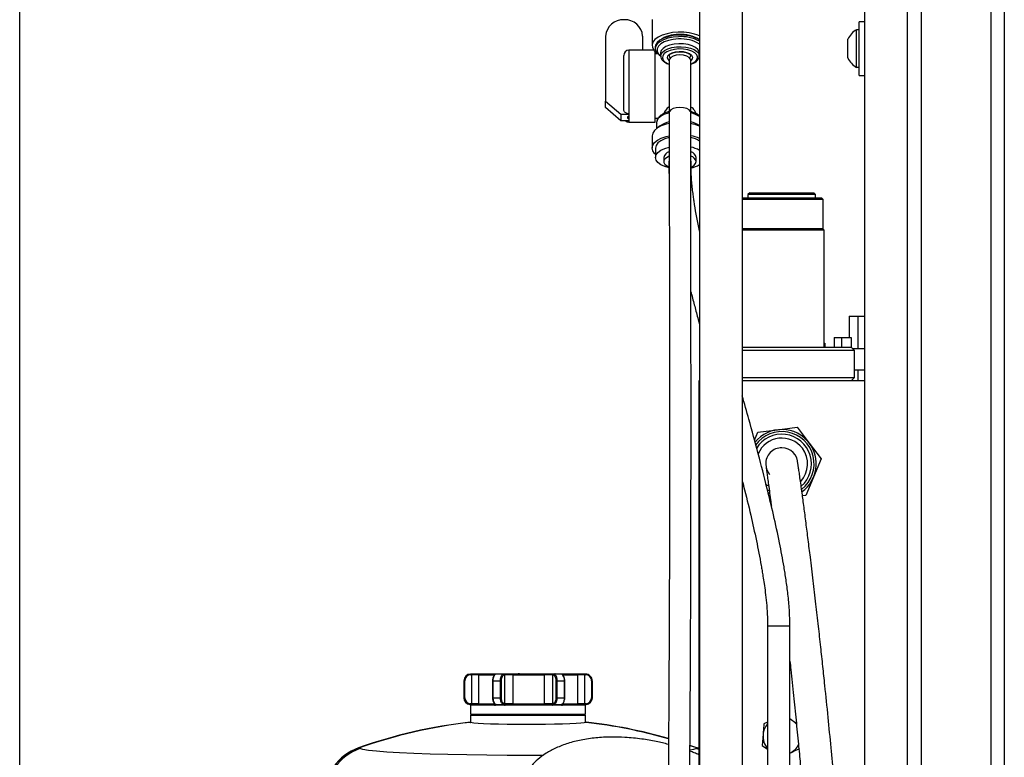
# Model space of a CAD drawing. Header units: inches. Extents: x 0.6 to 33.8, y 0 to 21.7.
# Tile 72 of 169: x 17.8 to 20.7, y 11.3 to 13.5. Entities that reach past the tile are written whole.
import ezdxf

# ---------------------------------------------------------------- set-up
doc = ezdxf.new("R2010")
doc.units = ezdxf.units.IN
doc.header["$MEASUREMENT"] = 0
doc.layers.add('FORMAT', color=7, linetype='Continuous')
doc.styles.add('SLDTEXTSTYLE3', font='TXT', dxfattribs={"width": 0.75})
doc.dimstyles.new('SLDDIMSTYLE0', dxfattribs={"dimtxt": 0.125, "dimasz": 0.13, "dimexe": 0, "dimexo": 0.0625, "dimgap": 0.03125, "dimtad": 0, "dimtih": 1, "dimtoh": 1, "dimdec": 1, "dimlfac": 4, "dimrnd": 1e-09, "dimzin": 12, "dimdsep": 46, "dimtxsty": 'SLDTEXTSTYLE3', "dimsah": 1, "dimcen": 0.09, "dimadec": 0, "dimazin": 3, "dimtfac": 1, "dimtdec": 1, "dimtofl": 0, "dimtmove": 0, "dimatfit": 3, "dimfxl": 0, "dimfrac": 2, "dimtolj": 1, "dimtzin": 12, "dimarcsym": 0})

# ---------------------------------------------------------------- blocks, each defined once
blk = doc.blocks.new('_D_4')
at = {"layer": 'FORMAT'}
for p, q in [((19.1297, 18.2962), (19.0917, 18.2962)), ((19.0917, 18.2962), (19.0917, 18.0978)), ((19.4068, 18.2962), (19.4449, 18.2962)), ((19.4449, 18.2962), (19.4449, 18.0978)), ((17.8358, 9.2734), (17.8358, 18.2412)), ((20.7008, 17.051), (20.7008, 18.2412)), ((17.8358, 18.1162), (18.9821, 18.1162)), ((20.7008, 18.1162), (19.5545, 18.1162)), ((19.0917, 18.0978), (19.1297, 18.0978)), ((19.4449, 18.0978), (19.4068, 18.0978))]:
    blk.add_line(p, q, dxfattribs=at)
for points in [[(17.8358, 18.1162), (17.9658, 18.0962), (17.9658, 18.1362)], [(20.7008, 18.1162), (20.5708, 18.1362), (20.5708, 18.0962)]]:
    blk.add_solid(points, dxfattribs=at)
at = {"layer": 'FORMAT', "char_height": 0.125, "attachment_point": 1, "style": 'SLDTEXTSTYLE3'}
for s, insert in [('291', (19.1297, 18.2589)), ('11.5', (19.1067, 18.0719))]:
    blk.add_mtext(s, dxfattribs=dict(at, insert=insert))

msp = doc.modelspace()

# ---------------------------------------------------------------- linework, layer by layer
at = {"color": 7, "linetype": 'Continuous'}
for p, q in [((20.4586, 17.001), (20.4586, 4.251)), ((20.6618, 17.001), (20.6618, 4.251)), ((20.7008, 17.001), (20.7008, 4.251)), ((20.2946, 4.626), (20.2946, 16.626)), ((20.4196, 4.626), (20.4196, 16.626)), ((19.8138, 14.4717), (19.8138, 7.5888)), ((19.9388, 7.5888), (19.9388, 14.4717)), ((19.5947, 13.4908), (19.5944, 13.4908)), ((19.6758, 13.4915), (19.6758, 13.4162)), ((20.2946, 13.4854), (20.2783, 13.4854)), ((20.2783, 13.4072), (20.2783, 13.4854)), ((19.5408, 13.4436), (19.5408, 13.2545)), ((19.6483, 13.4436), (19.6483, 13.4023)), ((20.2783, 13.4619), (20.2706, 13.4619)), ((20.2706, 13.3614), (20.2706, 13.4619)), ((19.6852, 13.4118), (19.6852, 13.4075)), ((20.2453, 13.3843), (20.2453, 13.4345)), ((19.5933, 13.2309), (19.5933, 13.3873)), ((19.6812, 13.4023), (19.6083, 13.4023)), ((19.6083, 13.4023), (19.6083, 13.2174)), ((19.6846, 13.1935), (19.6846, 13.3987)), ((19.6933, 13.3917), (19.6846, 13.3917)), ((19.6967, 13.3889), (19.7008, 13.3859)), ((19.7008, 13.3945), (19.7008, 13.3859)), ((19.8133, 13.3859), (19.8133, 13.3945)), ((19.8133, 13.3859), (19.8138, 13.3863)), ((20.2453, 13.3799), (20.2453, 13.3843)), ((20.2783, 13.3291), (20.2783, 13.4072)), ((19.7258, 13.3739), (19.7258, 13.2211)), ((19.7883, 13.2211), (19.7883, 13.3739)), ((20.2706, 13.3526), (20.2706, 13.3614)), ((20.2706, 13.3526), (20.2783, 13.3526)), ((20.2783, 13.3291), (20.2946, 13.3291)), ((19.5408, 13.2545), (19.5846, 13.216)), ((19.5408, 13.2354), (19.5408, 13.2545)), ((19.5846, 13.197), (19.5408, 13.2354)), ((19.5846, 13.216), (19.6083, 13.216)), ((19.5846, 13.216), (19.5846, 13.197)), ((19.6083, 13.2174), (19.6083, 13.216)), ((19.6083, 13.216), (19.6083, 13.2108)), ((19.6083, 13.2108), (19.6083, 13.2021)), ((19.6083, 13.197), (19.5846, 13.197)), ((19.6083, 13.2021), (19.6083, 13.197)), ((19.6083, 13.197), (19.6083, 13.1935)), ((19.6083, 13.1935), (19.6846, 13.1935)), ((19.6846, 13.2042), (19.6934, 13.2042)), ((19.6998, 13.1825), (19.6888, 13.1744)), ((19.6889, 13.1913), (19.6889, 13.1745)), ((19.6758, 13.1534), (19.6758, 13.1177)), ((19.6858, 13.1177), (19.6858, 13.0902)), ((19.7102, 13.0902), (19.7102, 13.0781)), ((19.7258, 13.0824), (19.7246, 13.0781)), ((19.7246, 13.0781), (19.7247, 13.0768)), ((19.7247, 13.0794), (19.7247, 13.0618)), ((19.7247, 13.0619), (19.7253, 13.0648)), ((19.7894, 13.0618), (19.7894, 13.0794)), ((19.8039, 13.0781), (19.8039, 13.0902)), ((19.789, 13.0644), (19.7894, 13.0618)), ((19.9599, 12.9875), (19.955, 12.9826)), ((19.955, 12.9826), (19.955, 12.9727)), ((20.1518, 12.9826), (19.955, 12.9826)), ((19.9599, 12.9875), (20.1469, 12.9875)), ((20.1518, 12.9826), (20.1469, 12.9875)), ((20.1518, 12.9727), (20.1518, 12.9826)), ((19.9388, 12.9727), (20.0303, 12.9727)), ((20.0293, 12.9678), (19.9388, 12.9678)), ((20.174, 12.9678), (20.0293, 12.9678)), ((20.0303, 12.9727), (20.1691, 12.9727)), ((20.174, 12.9678), (20.1691, 12.9727)), ((20.174, 12.8841), (20.174, 12.9678)), ((19.9388, 12.8841), (20.174, 12.8841)), ((20.1765, 12.8792), (19.9388, 12.8792)), ((20.1765, 12.8792), (20.1715, 12.8841)), ((20.1765, 12.5384), (20.1765, 12.8792)), ((20.2496, 12.6285), (20.2496, 12.566)), ((20.2496, 12.6285), (20.2746, 12.6285)), ((20.2746, 12.6285), (20.2746, 12.5348)), ((20.2746, 12.6285), (20.2946, 12.6285)), ((20.1797, 12.5477), (20.1765, 12.5496)), ((20.1765, 12.5491), (20.1797, 12.5477)), ((20.2055, 12.566), (20.2055, 12.5384)), ((20.2055, 12.566), (20.2272, 12.566)), ((20.2272, 12.566), (20.2272, 12.5384)), ((20.2272, 12.566), (20.2549, 12.566)), ((20.2549, 12.566), (20.2549, 12.5384)), ((19.9388, 12.5384), (20.2552, 12.5384)), ((20.265, 12.5285), (19.9388, 12.5285)), ((20.1797, 12.5384), (20.1797, 12.5477)), ((20.265, 12.5285), (20.2552, 12.5384)), ((20.2588, 12.5348), (20.2946, 12.5348)), ((20.265, 12.4498), (20.265, 12.5285)), ((20.265, 12.4723), (20.2946, 12.4723)), ((20.2746, 12.4723), (20.2746, 12.44)), ((19.8138, 12.44), (19.8123, 12.44)), ((19.8123, 12.44), (19.8123, 11.1372)), ((19.9388, 12.4498), (20.265, 12.4498)), ((20.2946, 12.44), (19.9388, 12.44)), ((20.2552, 12.44), (20.265, 12.4498)), ((19.9838, 12.2909), (20.041, 12.298)), ((20.041, 12.298), (20.0983, 12.3052)), ((20.0983, 12.3052), (20.1332, 12.2591)), ((19.974, 12.2677), (19.9838, 12.2909)), ((20.1332, 12.2591), (20.168, 12.2131)), ((20.168, 12.2131), (20.1455, 12.1599)), ((20.1455, 12.1599), (20.1231, 12.1067)), ((20.0114, 12.1235), (20.0165, 12.1209)), ((20.0181, 12.112), (20.0134, 12.1141)), ((20.0152, 12.1064), (20.0191, 12.1049)), ((20.0206, 12.094), (20.0187, 12.0937)), ((20.1231, 12.1067), (20.1136, 12.1055)), ((20.0122, 11.7271), (20.0122, 11.1372)), ((20.0122, 11.7271), (20.0769, 11.7271)), ((20.0769, 11.1372), (20.0769, 11.7271)), ((19.1485, 11.5872), (19.1484, 11.5872)), ((19.1485, 11.5851), (19.1485, 11.5872)), ((19.1516, 11.5872), (19.1485, 11.5872)), ((19.1485, 11.5851), (19.1516, 11.5851)), ((19.1516, 11.5872), (19.1516, 11.5851)), ((19.1733, 11.5872), (19.1516, 11.5872)), ((19.1711, 11.5851), (19.1516, 11.5851)), ((19.1516, 11.5006), (19.1516, 11.5851)), ((19.1733, 11.5872), (19.1711, 11.5851)), ((19.1711, 11.5851), (19.2178, 11.5851)), ((19.1711, 11.5851), (19.1711, 11.5006)), ((19.2193, 11.5872), (19.1733, 11.5872)), ((19.2178, 11.5851), (19.2193, 11.5872)), ((19.2225, 11.5872), (19.2193, 11.5872)), ((19.2443, 11.5872), (19.2223, 11.5872)), ((19.2461, 11.5849), (19.2443, 11.5872)), ((19.2458, 11.5872), (19.2443, 11.5872)), ((19.2458, 11.5872), (19.2476, 11.5849)), ((19.2713, 11.5872), (19.2458, 11.5872)), ((19.2461, 11.5849), (19.2476, 11.5849)), ((19.2476, 11.5006), (19.2476, 11.5849)), ((19.2707, 11.5849), (19.2476, 11.5849)), ((19.2713, 11.5872), (19.2707, 11.5849)), ((19.2707, 11.5849), (19.2707, 11.5006)), ((19.2707, 11.5849), (19.3625, 11.5849)), ((19.3618, 11.5872), (19.2713, 11.5872)), ((19.2851, 11.5882), (19.2851, 11.5872)), ((19.2851, 11.5872), (19.2851, 11.5882)), ((19.2851, 11.5882), (19.2863, 11.5882)), ((19.2863, 11.5882), (19.2863, 11.5872)), ((19.29, 11.5882), (19.2863, 11.5882)), ((19.29, 11.5872), (19.29, 11.5882)), ((19.29, 11.5882), (19.3928, 11.5882)), ((19.3625, 11.5849), (19.3618, 11.5872)), ((19.3876, 11.5872), (19.3618, 11.5872)), ((19.3625, 11.5006), (19.3625, 11.5849)), ((19.3858, 11.5849), (19.3625, 11.5849)), ((19.3876, 11.5872), (19.3858, 11.5849)), ((19.3858, 11.5849), (19.3858, 11.5006)), ((19.3858, 11.5849), (19.3874, 11.5849)), ((19.3892, 11.5872), (19.3874, 11.5849)), ((19.3892, 11.5872), (19.3876, 11.5872)), ((19.411, 11.5872), (19.3892, 11.5872)), ((19.394, 11.5882), (19.3928, 11.5882)), ((19.4134, 11.5872), (19.4106, 11.5872)), ((19.4579, 11.5872), (19.4134, 11.5872)), ((19.4149, 11.5849), (19.46, 11.5849)), ((19.46, 11.5849), (19.4579, 11.5872)), ((19.4791, 11.5872), (19.4579, 11.5872)), ((19.46, 11.5006), (19.46, 11.5849)), ((19.4791, 11.5849), (19.46, 11.5849)), ((19.4791, 11.5872), (19.4791, 11.5849)), ((19.4822, 11.5872), (19.4791, 11.5872)), ((19.4791, 11.5849), (19.4791, 11.5006)), ((19.4791, 11.5849), (19.4822, 11.5849)), ((19.4822, 11.5872), (19.4822, 11.5849)), ((19.1282, 11.5675), (19.1282, 11.5183)), ((19.1282, 11.5675), (19.1288, 11.5675)), ((19.1288, 11.5675), (19.1309, 11.5675)), ((19.1288, 11.5183), (19.1288, 11.5675)), ((19.1309, 11.5183), (19.1309, 11.5675)), ((19.2117, 11.5675), (19.2125, 11.5675)), ((19.2117, 11.5675), (19.2117, 11.5183)), ((19.2125, 11.5675), (19.2347, 11.5675)), ((19.2125, 11.5675), (19.2125, 11.5183)), ((19.2347, 11.5675), (19.2375, 11.5675)), ((19.2347, 11.5183), (19.2347, 11.5675)), ((19.2375, 11.5183), (19.2375, 11.5675)), ((19.3962, 11.5675), (19.3991, 11.5675)), ((19.3962, 11.5675), (19.3962, 11.5183)), ((19.3991, 11.5675), (19.4211, 11.5675)), ((19.3991, 11.5675), (19.3991, 11.5183)), ((19.4211, 11.5183), (19.4211, 11.5675)), ((19.4211, 11.5675), (19.4216, 11.5675)), ((19.4216, 11.5183), (19.4216, 11.5675)), ((19.4996, 11.5675), (19.5019, 11.5675)), ((19.4996, 11.5675), (19.4996, 11.5183)), ((19.5019, 11.5675), (19.5019, 11.5183)), ((19.5019, 11.5675), (19.5022, 11.5675)), ((19.5022, 11.5183), (19.5022, 11.5675)), ((19.1282, 11.5183), (19.1288, 11.5183)), ((19.1309, 11.5183), (19.1288, 11.5183)), ((19.2125, 11.5183), (19.2117, 11.5183)), ((19.2125, 11.5183), (19.2347, 11.5183)), ((19.2375, 11.5183), (19.2347, 11.5183)), ((19.3991, 11.5183), (19.3962, 11.5183)), ((19.3991, 11.5183), (19.4211, 11.5183)), ((19.4216, 11.5183), (19.4211, 11.5183)), ((19.5019, 11.5183), (19.4996, 11.5183)), ((19.5019, 11.5183), (19.5022, 11.5183)), ((19.1461, 11.4987), (19.1467, 11.4987)), ((19.1467, 11.4987), (19.1469, 11.5008)), ((19.1472, 11.4986), (19.148, 11.5006)), ((19.1479, 11.4967), (19.1479, 11.471)), ((19.1488, 11.4967), (19.1479, 11.4967)), ((19.1516, 11.5006), (19.148, 11.5006)), ((19.1492, 11.4966), (19.1488, 11.4967)), ((19.2169, 11.4966), (19.1492, 11.4966)), ((19.151, 11.4986), (19.152, 11.4986)), ((19.1711, 11.5006), (19.1516, 11.5006)), ((19.152, 11.4986), (19.2131, 11.4986)), ((19.1711, 11.5006), (19.2178, 11.5006)), ((19.2131, 11.4986), (19.2199, 11.4986)), ((19.2169, 11.4966), (19.2201, 11.4967)), ((19.2469, 11.4967), (19.2201, 11.4967)), ((19.2215, 11.4987), (19.2434, 11.4987)), ((19.2434, 11.4987), (19.2453, 11.501)), ((19.2438, 11.4985), (19.246, 11.5006)), ((19.2476, 11.5006), (19.246, 11.5006)), ((19.2469, 11.4967), (19.2487, 11.4966)), ((19.2707, 11.5006), (19.2476, 11.5006)), ((19.3848, 11.4966), (19.2487, 11.4966)), ((19.2491, 11.4986), (19.2573, 11.4986)), ((19.2573, 11.4986), (19.3762, 11.4986)), ((19.2707, 11.5006), (19.3625, 11.5006)), ((19.3858, 11.5006), (19.3625, 11.5006)), ((19.3762, 11.4986), (19.3843, 11.4986)), ((19.3848, 11.4966), (19.3865, 11.4967)), ((19.3874, 11.5006), (19.3858, 11.5006)), ((19.4134, 11.4967), (19.3865, 11.4967)), ((19.3874, 11.5006), (19.3897, 11.4985)), ((19.3901, 11.4987), (19.3882, 11.501)), ((19.3901, 11.4987), (19.4119, 11.4987)), ((19.4131, 11.4986), (19.4204, 11.4986)), ((19.4134, 11.4967), (19.4149, 11.4966)), ((19.4149, 11.5006), (19.46, 11.5006)), ((19.4818, 11.4966), (19.4149, 11.4966)), ((19.4204, 11.4986), (19.4788, 11.4986)), ((19.4791, 11.5006), (19.46, 11.5006)), ((19.4788, 11.4986), (19.4796, 11.4986)), ((19.4823, 11.5006), (19.4791, 11.5006)), ((19.482, 11.4967), (19.4818, 11.4966)), ((19.4826, 11.4967), (19.482, 11.4967)), ((19.4823, 11.5006), (19.4833, 11.4985)), ((19.4826, 11.471), (19.4826, 11.4967)), ((19.484, 11.4987), (19.4838, 11.501)), ((19.484, 11.4987), (19.4843, 11.4987)), ((19.1479, 11.471), (19.1499, 11.4691)), ((19.1479, 11.471), (19.3169, 11.471)), ((19.1499, 11.4691), (19.1479, 11.4671)), ((19.1479, 11.4671), (19.1479, 11.4451)), ((19.3152, 11.4671), (19.1479, 11.4671)), ((19.3152, 11.4691), (19.1499, 11.4691)), ((19.1499, 11.4691), (19.4806, 11.4691)), ((19.4806, 11.4691), (19.3152, 11.4691)), ((19.4826, 11.4671), (19.3152, 11.4671)), ((19.3169, 11.471), (19.4826, 11.471)), ((19.4806, 11.4691), (19.4826, 11.471)), ((19.4826, 11.4671), (19.4806, 11.4691)), ((19.4826, 11.4461), (19.4826, 11.4671)), ((19.1464, 11.4458), (19.1464, 11.4472)), ((19.1464, 11.4472), (19.1476, 11.4469)), ((19.1464, 11.4465), (19.1476, 11.4462)), ((19.1476, 11.4462), (19.1476, 11.4469)), ((19.484, 11.4473), (19.4829, 11.447)), ((19.4829, 11.447), (19.4829, 11.4462)), ((19.484, 11.4465), (19.4829, 11.4462)), ((19.484, 11.4465), (19.484, 11.4473)), ((20.0122, 11.4474), (20.0014, 11.4423)), ((20.0957, 11.4437), (20.0844, 11.4515)), ((19.7862, 11.3798), (19.809, 11.3725)), ((19.809, 11.3716), (19.7862, 11.379)), ((19.9964, 11.3793), (20.0122, 11.3685)), ((18.8253, 11.3704), (18.8215, 11.3716)), ((19.8051, 11.3704), (19.809, 11.3716)), ((19.8123, 11.3676), (19.8051, 11.3704)), ((19.809, 11.3725), (19.8123, 11.371)), ((19.8123, 11.37), (19.809, 11.3716))]:
    msp.add_line(p, q, dxfattribs=at)
at = {"color": 7, "linetype": 'Continuous', "flags": 128}
for points in [[(19.7521, 13.4548), (19.7353, 13.4535), (19.7195, 13.4505), (19.7054, 13.446), (19.6935, 13.4403), (19.6843, 13.4334), (19.6784, 13.4259), (19.6759, 13.4178), (19.6769, 13.4098), (19.6815, 13.402), (19.6893, 13.3948), (19.692, 13.393)], [(19.7527, 13.446), (19.7368, 13.4447), (19.722, 13.4417), (19.7089, 13.4373), (19.6982, 13.4315), (19.6905, 13.4248), (19.6861, 13.4174), (19.6852, 13.4118)], [(19.7527, 13.4417), (19.7368, 13.4404), (19.722, 13.4374), (19.7089, 13.4329), (19.6982, 13.4272), (19.6905, 13.4205), (19.6861, 13.4131), (19.6853, 13.4054), (19.6881, 13.3979), (19.6943, 13.3908), (19.6967, 13.3889)], [(19.753, 13.435), (19.7377, 13.4337), (19.7234, 13.4308), (19.711, 13.4263), (19.701, 13.4206), (19.6941, 13.414), (19.6905, 13.4068), (19.6906, 13.3994), (19.6942, 13.3922), (19.7008, 13.3859)], [(19.7536, 13.4213), (19.7398, 13.42), (19.727, 13.4172), (19.7161, 13.4129), (19.7078, 13.4075), (19.7026, 13.4012), (19.7008, 13.3946), (19.7008, 13.3945)], [(19.7008, 13.386), (19.7013, 13.3893), (19.7048, 13.3958), (19.7116, 13.4017), (19.7213, 13.4066), (19.7332, 13.4101), (19.7466, 13.4122), (19.7607, 13.4126), (19.7745, 13.4114), (19.7873, 13.4085), (19.7981, 13.4042), (19.8064, 13.3987), (19.8116, 13.3925), (19.8133, 13.3858), (19.8133, 13.3855)], [(19.8133, 13.3945), (19.8129, 13.3978), (19.8094, 13.4044), (19.8026, 13.4102), (19.793, 13.4152), (19.7811, 13.4188), (19.7677, 13.4209), (19.7536, 13.4213)], [(19.7883, 13.3621), (19.7955, 13.3653), (19.803, 13.3706), (19.8074, 13.3767), (19.8083, 13.383), (19.8057, 13.3893), (19.7999, 13.395), (19.7911, 13.3999), (19.78, 13.4034), (19.7673, 13.4055), (19.7539, 13.406), (19.7408, 13.4047), (19.7287, 13.4019), (19.7186, 13.3978), (19.7111, 13.3925), (19.7068, 13.3864), (19.7058, 13.3801), (19.7084, 13.3738), (19.7143, 13.368), (19.7231, 13.3632), (19.7258, 13.3621)], [(19.7258, 13.3729), (19.7234, 13.3752), (19.721, 13.3805), (19.722, 13.3859), (19.7266, 13.3908), (19.7341, 13.3948), (19.7438, 13.3976), (19.7549, 13.3988), (19.7661, 13.3982), (19.7765, 13.3961), (19.785, 13.3925), (19.7907, 13.3879), (19.7932, 13.3826), (19.7921, 13.3772), (19.7883, 13.3729)], [(19.7571, 13.3888), (19.7464, 13.3879), (19.737, 13.3853), (19.73, 13.3814), (19.7263, 13.3765), (19.7258, 13.3739)], [(19.7258, 13.3861), (19.7267, 13.3824), (19.7284, 13.3799)], [(19.7883, 13.3739), (19.7878, 13.3765), (19.7841, 13.3814), (19.7771, 13.3853), (19.7677, 13.3879), (19.7571, 13.3888)], [(19.7857, 13.3799), (19.7881, 13.3842), (19.7883, 13.3861)], [(19.7255, 13.2201), (19.723, 13.2194), (19.7103, 13.2149), (19.7001, 13.2092), (19.693, 13.2024), (19.6894, 13.1951), (19.6889, 13.1913)], [(19.7571, 13.236), (19.7464, 13.2351), (19.737, 13.2325), (19.73, 13.2285), (19.7263, 13.2237), (19.7258, 13.2211)], [(19.7883, 13.2211), (19.7878, 13.2237), (19.7841, 13.2285), (19.7771, 13.2325), (19.7677, 13.2351), (19.7571, 13.236)], [(19.7257, 13.1891), (19.7164, 13.1869), (19.7027, 13.1822), (19.6913, 13.1762), (19.6828, 13.1691), (19.6776, 13.1614), (19.6758, 13.1534)], [(19.6858, 13.0991), (19.6828, 13.1019), (19.6776, 13.1096), (19.6758, 13.1177), (19.6776, 13.1257), (19.6828, 13.1334), (19.6913, 13.1404), (19.7027, 13.1465), (19.7164, 13.1512), (19.7253, 13.1533)], [(19.7257, 13.1482), (19.7126, 13.1442), (19.7014, 13.1389), (19.6929, 13.1324), (19.6876, 13.1252), (19.6858, 13.1177)], [(19.7257, 13.0597), (19.7126, 13.0637), (19.7014, 13.069), (19.6929, 13.0755), (19.6876, 13.0827), (19.6858, 13.0902), (19.6876, 13.0978), (19.6929, 13.1049), (19.7014, 13.1114), (19.7126, 13.1168), (19.7252, 13.1206)], [(19.7255, 13.0616), (19.7207, 13.064), (19.7141, 13.0692), (19.7106, 13.0751), (19.7106, 13.0812), (19.7141, 13.087), (19.7207, 13.0922), (19.7257, 13.0947)], [(19.7894, 13.0768), (19.7891, 13.0807), (19.7889, 13.0812)], [(20.006, 12.1407), (20.0112, 12.1368), (20.0144, 12.1347)], [(19.2223, 11.5872), (19.2192, 11.5862), (19.2165, 11.5833), (19.2142, 11.5785), (19.2128, 11.5724), (19.2125, 11.5675)], [(19.2169, 11.5839), (19.2163, 11.583), (19.2156, 11.5822)], [(19.2347, 11.5675), (19.2352, 11.5737), (19.2366, 11.5793), (19.2389, 11.5839), (19.2419, 11.5866), (19.2443, 11.5872)], [(19.2375, 11.5675), (19.238, 11.5733), (19.2394, 11.5783), (19.2415, 11.5822), (19.2442, 11.5845), (19.2461, 11.5849)], [(19.3874, 11.5849), (19.3903, 11.5839), (19.3929, 11.5811), (19.3949, 11.5767), (19.396, 11.5713), (19.3962, 11.5675)], [(19.3892, 11.5872), (19.3923, 11.5862), (19.3951, 11.5833), (19.3974, 11.5785), (19.3988, 11.5724), (19.3991, 11.5675)], [(19.4211, 11.5675), (19.4206, 11.5737), (19.4191, 11.5793), (19.4166, 11.5839), (19.4135, 11.5866), (19.411, 11.5872)], [(19.4188, 11.5803), (19.4183, 11.5811), (19.4179, 11.5819)], [(19.2125, 11.5183), (19.213, 11.5121), (19.2145, 11.5065), (19.2169, 11.502), (19.2199, 11.4993), (19.2215, 11.4987)], [(19.2434, 11.4987), (19.2404, 11.5003), (19.2379, 11.5037), (19.2359, 11.5088), (19.2348, 11.5151), (19.2347, 11.5183)], [(19.2453, 11.501), (19.2425, 11.5025), (19.2401, 11.5058), (19.2384, 11.5105), (19.2376, 11.5161), (19.2375, 11.5183)], [(19.3962, 11.5183), (19.3957, 11.5126), (19.3943, 11.5075), (19.3921, 11.5036), (19.3893, 11.5013), (19.3882, 11.501)], [(19.3991, 11.5183), (19.3986, 11.5121), (19.3971, 11.5065), (19.3947, 11.502), (19.3917, 11.4992), (19.3901, 11.4987)], [(19.4119, 11.4987), (19.415, 11.5003), (19.4178, 11.5037), (19.4199, 11.5088), (19.421, 11.5151), (19.4211, 11.5183)], [(19.151, 11.4986), (19.1509, 11.4987), (19.1508, 11.499), (19.1505, 11.4994), (19.1502, 11.4997), (19.1495, 11.5001), (19.148, 11.5006)], [(19.1492, 11.4966), (19.1504, 11.4976), (19.152, 11.4986)], [(19.2156, 11.5036), (19.2162, 11.5028), (19.2169, 11.5019)], [(19.2201, 11.4967), (19.2213, 11.4972), (19.2217, 11.4976), (19.2219, 11.4979), (19.2218, 11.4983), (19.2217, 11.4986)], [(19.2487, 11.4966), (19.253, 11.4977), (19.2573, 11.4986)], [(19.3762, 11.4986), (19.3805, 11.4977), (19.3848, 11.4966)], [(19.4116, 11.4985), (19.4114, 11.4982), (19.4115, 11.4979), (19.4117, 11.4975), (19.4124, 11.497), (19.4134, 11.4967)], [(19.4149, 11.4966), (19.4176, 11.4977), (19.4204, 11.4986)], [(19.4179, 11.5039), (19.4184, 11.5047), (19.4188, 11.5055)], [(19.4788, 11.4986), (19.4803, 11.4977), (19.4818, 11.4966)], [(19.4829, 11.4462), (19.478, 11.4451), (19.4686, 11.4441), (19.4547, 11.4432), (19.4369, 11.4424), (19.4157, 11.4416), (19.3916, 11.4411), (19.3653, 11.4407), (19.3376, 11.4405), (19.3093, 11.4404), (19.2812, 11.4405), (19.254, 11.4408), (19.2286, 11.4413), (19.2056, 11.4419), (19.1857, 11.4427), (19.1695, 11.4436), (19.1574, 11.4445), (19.1476, 11.4462)], [(20.0844, 11.4515), (20.0783, 11.4552), (20.0769, 11.4559)], [(19.3597, 11.3507), (19.3152, 11.3505), (19.2545, 11.3507), (19.1951, 11.3512), (19.1369, 11.352), (19.0819, 11.3532), (19.0305, 11.3546), (18.983, 11.3563), (18.941, 11.3582), (18.9045, 11.3604), (18.8743, 11.3627), (18.8509, 11.3652), (18.8344, 11.3677), (18.8253, 11.3704)], [(19.8051, 11.3704), (19.796, 11.3677), (19.7861, 11.3662)]]:
    msp.add_lwpolyline(points, dxfattribs=at)
at = {"color": 7, "linetype": 'Continuous'}
for centre, radius, start, end in [((19.5914, 13.4401), 0.0507, 86.5562, 176.0819), ((19.5977, 13.4401), 0.0507, 3.9181, 93.4438), ((19.7493, 13.3613), 0.0867, 87.559, 125.5368), ((19.7589, 13.3137), 0.1412, 67.12, 92.7671), ((19.7602, 13.3326), 0.1137, 61.8659, 93.808), ((19.7602, 13.3283), 0.1137, 61.8659, 93.808), ((19.7607, 13.348), 0.1003, 58.0152, 94.4131), ((20.3023, 13.4072), 0.0632, 120.1198, 154.3744), ((19.7607, 13.335), 0.1003, 58.0152, 94.4131), ((19.6083, 13.3873), 0.015, 90, 180), ((20.3023, 13.4072), 0.0632, 205.6256, 239.8802), ((19.7728, 13.1484), 0.0734, 56.0023, 77.3293), ((19.6083, 13.2085), 0.015, 230.4314, 270), ((19.7411, 13.1227), 0.0727, 102.6538, 124.5928), ((19.7728, 13.1223), 0.0731, 55.4361, 77.704), ((19.7681, 13.0804), 0.1106, 65.5687, 79.3461), ((19.7681, 13.0448), 0.1105, 65.5661, 79.2617), ((19.7726, 13.0703), 0.0794, 58.7121, 78.0903), ((19.7327, 13.0847), 0.0232, 107.7325, 166.2188), ((19.7724, 13.0426), 0.0797, 58.7218, 78.3671), ((19.7832, 13.0863), 0.0211, 10.5784, 74.7836), ((19.7816, 13.0727), 0.023, 13.5956, 71.3695), ((19.7814, 13.0836), 0.0232, 287.9175, 346.257), ((19.7726, 13.1376), 0.0795, 281.8706, 301.2865), ((20.0534, 12.1988), 0.1, 37.1064, 141.3123), ((20.0534, 12.1988), 0.0938, 308.2243, 144.5663), ((20.0534, 12.1988), 0.0863, 311.0788, 148.8392), ((20.0534, 12.1988), 0.075, 37.1064, 156.815), ((20.0534, 12.1988), 0.0469, 89.5183, 181.345), ((20.0534, 12.1988), 0.0469, 359.5476, 89.5183), ((20.0534, 12.1988), 0.075, 317.1715, 37.1064), ((20.0534, 12.1988), 0.1, 306.2637, 37.1064), ((20.0534, 12.1988), 0.0469, 181.345, 221.0598), ((19.1479, 11.5675), 0.0197, 90, 180), ((19.1485, 11.5675), 0.0197, 89.95, 179.9417), ((19.1485, 11.5675), 0.0176, 89.9363, 179.9215), ((19.2336, 11.5693), 0.022, 144.8906, 184.7729), ((19.3993, 11.5689), 0.0224, 356.3536, 29.8457), ((19.4822, 11.5675), 0.0197, 0.0494, 90.0681), ((19.4822, 11.5675), 0.0174, 0.0584, 90.0876), ((19.1479, 11.5183), 0.0197, 180, 264.7841), ((19.1485, 11.5183), 0.0197, 180.0367, 264.8543), ((19.1485, 11.5183), 0.0176, 180.0453, 264.879), ((19.2366, 11.5171), 0.0249, 177.3118, 212.6494), ((19.3981, 11.5169), 0.0236, 331.465, 3.3871), ((19.4822, 11.5183), 0.0174, 275.1471, 359.9248), ((19.4822, 11.5183), 0.0197, 275.1588, 359.941), ((19.4826, 11.5183), 0.0197, 275.2159, 0), ((19.1459, 11.4967), 0.00197, 0, 84.7841), ((19.1465, 11.4967), 0.002, 70.0375, 84.8363), ((19.1466, 11.4967), 0.00412, 69.9091, 84.7997), ((19.146, 11.496), 0.00285, 14.7485, 64.7056), ((19.2016, 11.5001), 0.05, 179.4358, 181.6931), ((19.1691, 11.5006), 0.00195, 270.6893, 0.6731), ((19.2128, 11.4934), 0.00524, 38.4895, 86.4639), ((19.216, 11.5003), 0.00174, 283.9648, 9.1679), ((19.2213, 11.4982), 0.000472, 47.3896, 76.8752), ((19.2432, 11.4979), 0.000815, 49.2674, 79.5041), ((19.2479, 11.5022), 0.00553, 221.5257, 259.8767), ((19.245, 11.4996), 0.00145, 44.4752, 77.2548), ((19.33, 11.6289), 0.1533, 236.7897, 238.1576), ((19.2495, 11.5005), 0.00185, 176.3257, 265.7801), ((19.2686, 11.5001), 0.00212, 314.2769, 12.1553), ((19.3645, 11.5001), 0.00206, 167.6035, 227.9209), ((19.3839, 11.5005), 0.00185, 274.589, 3.9503), ((19.3672, 11.5292), 0.035, 299.276, 305.3042), ((19.3852, 11.5028), 0.00617, 282.2351, 316.438), ((19.3884, 11.4996), 0.00144, 101.3564, 135.2654), ((19.3902, 11.4979), 0.000818, 99.5864, 130.3949), ((19.412, 11.4981), 0.000581, 104.8442, 139.4249), ((19.4166, 11.5003), 0.00175, 171.1728, 256.8573), ((19.4619, 11.5006), 0.00195, 179.4431, 269.432), ((19.5291, 11.5001), 0.05, 179.4358, 181.6931), ((19.4842, 11.495), 0.00585, 108.468, 142.271), ((19.4846, 11.4961), 0.0027, 118.6811, 167.3083), ((19.4842, 11.4967), 0.00428, 95.1986, 115.441), ((19.4845, 11.4967), 0.00197, 95.2159, 180), ((19.4842, 11.4967), 0.002, 95.1684, 115.303), ((19.3146, 9.9743), 1.4825, 96.5148, 109.4315), ((19.3147, 9.9732), 1.4829, 96.515, 109.4264), ((19.32, 9.9975), 1.459, 73.9314, 83.5436), ((19.3205, 10.0018), 1.4539, 73.893, 83.5397), ((20.0534, 11.4065), 0.0547, 138.9583, 175.4633), ((20.0534, 11.4065), 0.0547, 37.7935, 55.4633), ((20.0534, 11.4065), 0.0547, 175.4633, 221.0417), ((20.0534, 11.4065), 0.0547, 295.4633, 334.0124), ((18.8703, 11.2332), 0.1475, 109.3709, 179.9487), ((18.8704, 11.2325), 0.1475, 109.3538, 179.956), ((18.8751, 11.2308), 0.1482, 109.6216, 179.7858)]:
    msp.add_arc(centre, radius, start, end, dxfattribs=at)
for points, knots in [([(19.7012, 13.3861), (19.7012, 13.3846), (19.701, 13.3807), (19.7042, 13.3749), (19.71, 13.369), (19.7173, 13.3644), (19.7233, 13.3623), (19.7258, 13.3615)], [0, 0, 0, 0, 0.135548, 0.35714, 0.585299, 0.830462, 1, 1, 1, 1]), ([(19.7259, 13.386), (19.726, 13.3867), (19.7262, 13.3882), (19.7296, 13.3916), (19.7356, 13.3948), (19.7438, 13.3971), (19.7507, 13.3982), (19.7545, 13.3981), (19.755, 13.3981)], [0, 0, 0, 0, 0.198416, 0.380247, 0.574456, 0.769828, 0.969127, 1, 1, 1, 1]), ([(19.755, 13.3981), (19.7578, 13.3981), (19.764, 13.3981), (19.773, 13.3965), (19.7808, 13.3938), (19.786, 13.3904), (19.7882, 13.3876), (19.7882, 13.3865), (19.7881, 13.386)], [0, 0, 0, 0, 0.157739, 0.344027, 0.527927, 0.707392, 0.882601, 1, 1, 1, 1]), ([(19.7883, 13.3614), (19.7893, 13.3617), (19.7941, 13.3631), (19.8011, 13.3669), (19.8082, 13.3726), (19.8125, 13.379), (19.8129, 13.3834), (19.8131, 13.3854)], [0, 0, 0, 0, 0.0629005, 0.3210754, 0.5833093, 0.8110286, 1, 1, 1, 1]), ([(19.7258, 13.238), (19.7257, 13.2379), (19.7211, 13.2353), (19.7151, 13.228), (19.7106, 13.2203), (19.7103, 13.2165), (19.7102, 13.2155)], [0, 0, 0, 0, 0.014151, 0.426514, 0.840944, 1, 1, 1, 1]), ([(19.8034, 13.2157), (19.8036, 13.2164), (19.8042, 13.2191), (19.8004, 13.2259), (19.7951, 13.2331), (19.7898, 13.2365), (19.7883, 13.2375)], [0, 0, 0, 0, 0.119496, 0.479404, 0.849858, 1, 1, 1, 1]), ([(19.6083, 13.2174), (19.6068, 13.2175), (19.6036, 13.2178), (19.5992, 13.2199), (19.5957, 13.2231), (19.5936, 13.227), (19.5934, 13.2297), (19.5933, 13.2309)], [0, 0, 0, 0, 0.194792, 0.403356, 0.613855, 0.828027, 1, 1, 1, 1]), ([(19.6083, 13.2021), (19.6082, 13.2022), (19.6079, 13.2022), (19.6073, 13.2023), (19.6066, 13.2027), (19.6054, 13.2038), (19.6049, 13.2052), (19.6048, 13.2071), (19.6051, 13.2086), (19.6061, 13.21), (19.607, 13.2106), (19.6077, 13.2108), (19.6081, 13.2108), (19.6083, 13.2108), (19.6083, 13.2108)], [0, 0, 0, 0, 0.018215, 0.045118, 0.087639, 0.173627, 0.424886, 0.499964, 0.752753, 0.879124, 0.942542, 0.968845, 0.995387, 1, 1, 1, 1]), ([(19.7258, 13.2238), (19.7219, 13.2226), (19.7137, 13.2202), (19.7035, 13.2147), (19.6955, 13.2082), (19.6907, 13.2008), (19.6886, 13.1947), (19.6892, 13.1913), (19.6893, 13.1905)], [0, 0, 0, 0, 0.187772, 0.392709, 0.6014, 0.779768, 0.947845, 1, 1, 1, 1]), ([(19.7258, 13.2211), (19.7258, 13.2015), (19.7258, 13.1636), (19.7258, 13.1069), (19.7259, 13.0528), (19.7259, 13.0011), (19.726, 12.9519), (19.7261, 12.9051), (19.7261, 12.8605), (19.7262, 12.8061), (19.7263, 12.7438), (19.7264, 12.6757), (19.7265, 12.616), (19.7266, 12.5623), (19.7266, 12.5117), (19.7267, 12.4381), (19.7267, 12.34), (19.7267, 12.1847), (19.7265, 11.9955), (19.7259, 11.7799), (19.7249, 11.5701), (19.7236, 11.366), (19.7222, 11.1605), (19.7207, 10.9617), (19.7193, 10.7708), (19.718, 10.5895), (19.7169, 10.4116), (19.7159, 10.2368), (19.715, 10.0641), (19.7144, 9.8927), (19.7139, 9.7207), (19.7138, 9.558), (19.7138, 9.4011), (19.7141, 9.2482), (19.7148, 9.086), (19.7157, 8.9281), (19.717, 8.7761), (19.7186, 8.6337), (19.7204, 8.4945), (19.7226, 8.3631), (19.7249, 8.2425), (19.7273, 8.1327), (19.7298, 8.0343), (19.7322, 7.9469), (19.7346, 7.8672), (19.7371, 7.7908), (19.7396, 7.7228), (19.742, 7.6605), (19.7444, 7.6014), (19.7473, 7.5342), (19.7509, 7.4579), (19.7553, 7.3733), (19.76, 7.2924), (19.7647, 7.2174), (19.7689, 7.1522), (19.773, 7.0907), (19.7767, 7.0357), (19.7802, 6.9836), (19.7833, 6.9356), (19.7859, 6.8928), (19.7877, 6.8614), (19.789, 6.8383), (19.7899, 6.8208), (19.7907, 6.8047), (19.7915, 6.7872), (19.7925, 6.7657), (19.7936, 6.7384), (19.7944, 6.7158), (19.7948, 6.7028), (19.7948, 6.7003)], [0, 0, 0, 0, 0.009921, 0.019155, 0.027783, 0.035871, 0.043476, 0.050639, 0.057395, 0.06377, 0.075265, 0.085443, 0.094339, 0.102042, 0.109533, 0.117092, 0.135229, 0.153886, 0.187745, 0.221665, 0.252118, 0.282762, 0.313531, 0.344439, 0.371955, 0.399126, 0.42577, 0.451789, 0.477589, 0.503268, 0.528752, 0.554812, 0.576277, 0.599178, 0.623459, 0.649043, 0.669998, 0.691643, 0.712916, 0.732462, 0.75065, 0.767106, 0.781874, 0.795002, 0.80659, 0.817955, 0.829642, 0.837557, 0.846367, 0.856693, 0.868474, 0.881638, 0.896109, 0.906534, 0.917423, 0.927608, 0.936795, 0.945023, 0.954375, 0.962117, 0.968226, 0.971903, 0.975249, 0.978308, 0.981367, 0.985667, 0.991281, 0.998347, 1, 1, 1, 1]), ([(19.8135, 7.4601), (19.8123, 7.4837), (19.8101, 7.53), (19.8071, 7.5964), (19.8047, 7.6562), (19.8027, 7.7071), (19.8011, 7.7497), (19.7998, 7.7887), (19.7984, 7.8295), (19.7968, 7.8768), (19.7949, 7.9406), (19.7927, 8.02), (19.7903, 8.1128), (19.7882, 8.2071), (19.7863, 8.301), (19.7843, 8.4095), (19.7824, 8.5315), (19.7807, 8.6651), (19.7794, 8.7936), (19.7783, 8.916), (19.7776, 9.0332), (19.777, 9.1602), (19.7765, 9.3024), (19.7763, 9.4639), (19.7763, 9.6347), (19.7766, 9.8135), (19.7772, 9.9973), (19.7782, 10.2178), (19.7797, 10.472), (19.7817, 10.7578), (19.7836, 11.0091), (19.7852, 11.2256), (19.7864, 11.4079), (19.7875, 11.5848), (19.7883, 11.7558), (19.7887, 11.8964), (19.789, 12.0125), (19.7891, 12.1093), (19.7892, 12.2159), (19.7892, 12.3316), (19.7892, 12.4394), (19.7891, 12.5373), (19.789, 12.6233), (19.7889, 12.7129), (19.7887, 12.7899), (19.7886, 12.8533), (19.7886, 12.9024), (19.7885, 12.9527), (19.7884, 13.0041), (19.7884, 13.0567), (19.7883, 13.1105), (19.7883, 13.1658), (19.7883, 13.2024), (19.7883, 13.2211)], [0, 0, 0, 0, 0.012615, 0.024663, 0.035184, 0.044122, 0.051429, 0.057516, 0.06456, 0.072782, 0.082208, 0.097762, 0.114104, 0.130393, 0.146607, 0.162729, 0.186506, 0.209633, 0.231772, 0.25286, 0.272844, 0.292288, 0.318456, 0.346291, 0.375742, 0.406735, 0.438702, 0.47069, 0.52071, 0.570051, 0.618288, 0.650457, 0.681928, 0.712553, 0.74224, 0.771047, 0.786231, 0.80324, 0.821935, 0.84218, 0.86386, 0.878112, 0.892914, 0.908308, 0.924384, 0.932725, 0.941301, 0.950145, 0.959296, 0.9688, 0.97871, 0.989087, 1, 1, 1, 1]), ([(19.8138, 13.2117), (19.8116, 13.2134), (19.8065, 13.2172), (19.7977, 13.2212), (19.7908, 13.223), (19.7883, 13.2236)], [0, 0, 0, 0, 0.330633, 0.754549, 1, 1, 1, 1]), ([(19.7247, 13.0619), (19.7247, 13.0515), (19.7248, 13.0402), (19.7258, 13.0284), (19.7259, 13.0274)], [0, 0, 0, 0, 0.916776, 1, 1, 1, 1]), ([(19.8138, 12.8763), (19.8138, 12.8766), (19.808, 12.9025), (19.8028, 12.9325), (19.7975, 12.967), (19.7954, 12.9821), (19.7933, 12.9996), (19.7913, 13.0192), (19.7898, 13.0403), (19.7896, 13.0545), (19.7894, 13.0618)], [0, 0, 0, 0, 0.00502, 0.406686, 0.473468, 0.553817, 0.648551, 0.75589, 0.873777, 1, 1, 1, 1]), ([(19.7889, 12.6994), (19.7896, 12.6964), (19.7936, 12.6808), (19.8011, 12.6523), (19.8087, 12.6238), (19.813, 12.6079), (19.8138, 12.6048)], [0, 0, 0, 0, 0.094437, 0.495915, 0.90269, 1, 1, 1, 1]), ([(20.0769, 11.7271), (20.0766, 11.7428), (20.0759, 11.7738), (20.0715, 11.8186), (20.0661, 11.8603), (20.06, 11.8984), (20.0537, 11.9342), (20.0438, 11.9846), (20.0296, 12.0497), (20.0088, 12.1358), (19.9848, 12.2286), (19.9606, 12.3178), (19.9449, 12.3742), (19.9385, 12.397)], [0, 0, 0, 0, 0.068943, 0.135128, 0.196786, 0.252385, 0.304174, 0.35599, 0.476884, 0.595848, 0.743924, 0.89634, 1, 1, 1, 1]), ([(20.0065, 12.1992), (20.0066, 12.1982), (20.0068, 12.1964), (20.008, 12.187), (20.0098, 12.174), (20.012, 12.1578), (20.0147, 12.1383), (20.0178, 12.1153), (20.0207, 12.0938), (20.0225, 12.0798), (20.0231, 12.0755)], [0, 0, 0, 0, 0.1783431, 0.3368733, 0.4781818, 0.6044901, 0.717667, 0.8429724, 0.9524885, 1, 1, 1, 1]), ([(20.2552, 10.6367), (20.2535, 10.6642), (20.2492, 10.7347), (20.2414, 10.8448), (20.2331, 10.957), (20.2254, 11.0536), (20.2185, 11.1359), (20.2117, 11.2139), (20.2046, 11.2923), (20.1968, 11.3749), (20.1881, 11.4632), (20.18, 11.5422), (20.1728, 11.6103), (20.1666, 11.6678), (20.1598, 11.7285), (20.1525, 11.7932), (20.1445, 11.8611), (20.1369, 11.9236), (20.13, 11.9797), (20.1237, 12.0288), (20.1177, 12.0747), (20.1129, 12.1109), (20.1091, 12.1386), (20.1061, 12.1595), (20.1037, 12.1767), (20.1018, 12.1894), (20.1006, 12.1972), (20.1004, 12.1979), (20.1003, 12.1982)], [0, 0, 0, 0, 0.039536, 0.101539, 0.158479, 0.201105, 0.24063, 0.277174, 0.313925, 0.354129, 0.397383, 0.443262, 0.471074, 0.499618, 0.530768, 0.565292, 0.602988, 0.643803, 0.676586, 0.711478, 0.748894, 0.789467, 0.818702, 0.850048, 0.883877, 0.920609, 0.960709, 1, 1, 1, 1]), ([(19.9388, 12.147), (19.94, 12.1425), (19.9485, 12.1101), (19.9623, 12.0529), (19.9795, 11.9762), (19.9901, 11.9223), (19.9961, 11.8878), (19.9989, 11.8703), (20.0021, 11.8492), (20.0056, 11.8235), (20.0089, 11.7939), (20.0115, 11.7613), (20.012, 11.7387), (20.0122, 11.7271)], [0, 0, 0, 0, 0.0325264, 0.2351956, 0.4136392, 0.5850831, 0.6208629, 0.6594196, 0.7097141, 0.7709359, 0.841352, 0.9186837, 1, 1, 1, 1]), ([(20.0769, 11.6245), (20.0778, 11.6164), (20.0814, 11.5836), (20.0874, 11.5262), (20.0948, 11.4539), (20.1013, 11.3877), (20.1071, 11.3277), (20.1124, 11.2701), (20.1182, 11.2071), (20.1221, 11.1618), (20.1242, 11.1372)], [0, 0, 0, 0, 0.051815, 0.210737, 0.358832, 0.500294, 0.61761, 0.72571, 0.851095, 1, 1, 1, 1]), ([(20.0014, 11.4423), (20.0008, 11.4347), (20, 11.4243), (19.9991, 11.4137), (19.9989, 11.4108)], [0, 0, 0, 0, 0.731366, 1, 1, 1, 1]), ([(20.0844, 11.4515), (20.0838, 11.452), (20.0813, 11.4537), (20.0788, 11.4554), (20.0769, 11.4567)], [0, 0, 0, 0, 0.2449068, 1, 1, 1, 1]), ([(19.7237, 11.3825), (19.7119, 11.3855), (19.6862, 11.3919), (19.6438, 11.3989), (19.5997, 11.4034), (19.555, 11.4045), (19.5121, 11.4022), (19.4699, 11.3961), (19.4309, 11.3862), (19.3966, 11.373), (19.3671, 11.3571), (19.3435, 11.3396), (19.3285, 11.3247), (19.3195, 11.314), (19.3145, 11.3073), (19.3099, 11.3006), (19.3052, 11.2929), (19.3001, 11.2832), (19.2948, 11.2712), (19.2888, 11.2537), (19.2856, 11.2377), (19.284, 11.2242), (19.2835, 11.216), (19.2834, 11.2105), (19.2833, 11.2077)], [0, 0, 0, 0, 0.055946, 0.121332, 0.196038, 0.258349, 0.325804, 0.394289, 0.45945, 0.522212, 0.583506, 0.64389, 0.696833, 0.718839, 0.737563, 0.752965, 0.774408, 0.798297, 0.829519, 0.868835, 0.934878, 0.955184, 0.976866, 1, 1, 1, 1]), ([(19.9989, 11.4108), (19.9983, 11.4029), (19.9974, 11.3922), (19.9966, 11.382), (19.9964, 11.3793)], [0, 0, 0, 0, 0.742449, 1, 1, 1, 1]), ([(19.8123, 11.3524), (19.8078, 11.3544), (19.7993, 11.3583), (19.7903, 11.3613), (19.7861, 11.3628)], [0, 0, 0, 0, 0.522543, 1, 1, 1, 1]), ([(20.0769, 11.3571), (20.0776, 11.3574), (20.0872, 11.362), (20.0967, 11.3665), (20.1054, 11.3707)], [0, 0, 0, 0, 0.070207, 1, 1, 1, 1])]:
    msp.add_open_spline(points, degree=3, knots=knots, dxfattribs=at)

# ---------------------------------------------------------------- dimensions: what is measured, and where the dimension line sits
at = {"layer": 'FORMAT'}
dim = msp.add_linear_dim(base=(20.7008, 18.1162), p1=(17.8358, 9.2234), p2=(20.7008, 17.001), dimstyle='SLDDIMSTYLE0', dxfattribs=at)
dim.commit()
dim.dimension.update_dxf_attribs({"geometry": '_D_4', "text_midpoint": (19.2683, 18.1162), "dimtype": 160})

doc.saveas('drawing.dxf')
